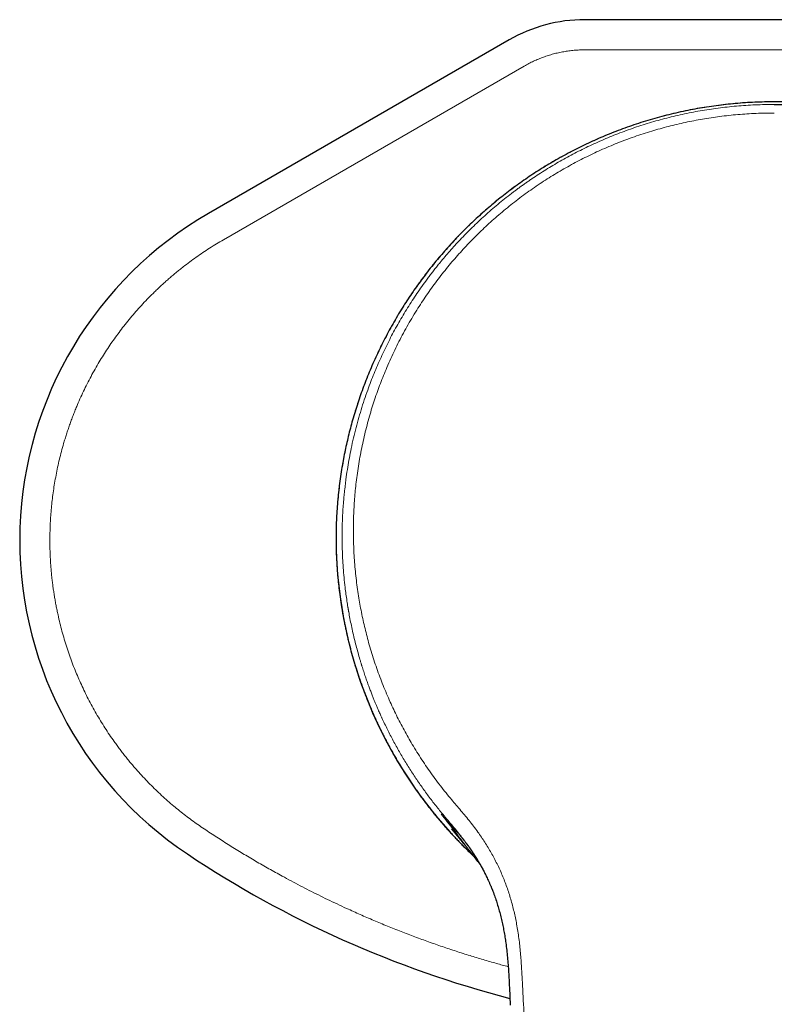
# Model space of a CAD drawing. Header units: millimetres. Extents: x 8 to 802, y 12 to 450.
# Tile 2 of 28: x 282 to 332, y 155 to 220. Entities that reach past the tile are written whole.
import ezdxf

# ---------------------------------------------------------------- set-up
doc = ezdxf.new("R2010")
doc.units = ezdxf.units.MM

msp = doc.modelspace()

# ---------------------------------------------------------------- linework, layer by layer
at = {"color": 7, "linetype": 'Continuous', "lineweight": 30}
for p, q in [((344.565, 219.863), (319.435, 219.863)), ((314.435, 218.523), (294.5, 207.014)), ((314.447, 155.733), (314.506, 154.555))]:
    msp.add_line(p, q, dxfattribs=at)
at = {"color": 8, "linetype": 'Continuous', "lineweight": 0}
for p, q in [((344.565, 217.863), (319.435, 217.863)), ((315.435, 216.791), (295.5, 205.282)), ((302.961, 185.613), (302.96, 185.609)), ((302.96, 185.29), (302.961, 185.29))]:
    msp.add_line(p, q, dxfattribs=at)
at = {"color": 7, "linetype": 'Continuous', "lineweight": 30}
for centre, radius, start, end in [((319.435, 209.863), 10, 90, 120), ((307, 185.363), 25, 120, 236.25101), ((331.999, 185.561), 29.04, 180.53434, 226.65269), ((332, 222.78), 70, 236.25101, 255.50794)]:
    msp.add_arc(centre, radius, start, end, dxfattribs=at)
at = {"color": 8, "linetype": 'Continuous', "lineweight": 0}
for points, knots in [([(319.435, 217.863), (319.319, 217.862), (319.086, 217.859), (318.737, 217.835), (318.391, 217.797), (318.047, 217.744), (317.704, 217.676), (317.364, 217.593), (317.028, 217.495), (316.698, 217.383), (316.373, 217.257), (316.054, 217.116), (315.741, 216.962), (315.537, 216.848), (315.435, 216.791)], [0, 0, 0, 0, 0.083581, 0.16685, 0.249967, 0.333091, 0.416382, 0.499999, 0.583581, 0.66685, 0.749967, 0.833091, 0.916383, 1, 1, 1, 1]), ([(332, 214.419), (331.787, 214.417), (331.362, 214.415), (330.724, 214.393), (330.086, 214.358), (329.447, 214.309), (328.813, 214.246), (328.183, 214.169), (327.558, 214.08), (326.933, 213.976), (326.307, 213.859), (325.679, 213.726), (325.049, 213.578), (324.422, 213.417), (323.797, 213.241), (323.179, 213.052), (322.569, 212.85), (321.966, 212.636), (321.367, 212.408), (320.915, 212.225), (320.608, 212.095), (320.443, 212.025), (320.279, 211.953), (320.114, 211.88), (319.95, 211.806), (319.712, 211.696), (319.4, 211.549), (318.991, 211.349), (318.559, 211.129), (318.106, 210.887), (317.645, 210.631), (317.175, 210.359), (316.699, 210.07), (316.226, 209.771), (315.756, 209.462), (315.291, 209.142), (314.831, 208.812), (314.375, 208.471), (313.923, 208.12), (313.477, 207.759), (313.039, 207.389), (312.609, 207.012), (312.187, 206.627), (311.772, 206.232), (311.463, 205.927), (311.257, 205.718), (311.15, 205.608), (311.043, 205.498), (310.937, 205.387), (310.831, 205.275), (310.725, 205.162), (310.558, 204.981), (310.331, 204.731), (310.029, 204.388), (309.712, 204.016), (309.382, 203.614), (309.093, 203.25), (308.843, 202.924), (308.631, 202.641), (308.421, 202.353), (308.214, 202.062), (308.009, 201.766), (307.814, 201.476), (307.627, 201.193), (307.413, 200.859), (307.167, 200.462), (306.892, 199.999), (306.622, 199.526), (306.358, 199.042), (306.102, 198.549), (305.854, 198.05), (305.614, 197.543), (305.382, 197.025), (305.223, 196.651), (305.13, 196.426), (305.1, 196.352), (305.07, 196.278), (305.04, 196.204), (305.01, 196.13), (304.981, 196.055), (304.906, 195.866), (304.794, 195.573), (304.649, 195.175), (304.502, 194.757), (304.352, 194.303), (304.199, 193.813), (304.052, 193.311), (303.911, 192.796), (303.778, 192.27), (303.687, 191.88), (303.632, 191.631), (303.609, 191.528), (303.587, 191.424), (303.565, 191.32), (303.545, 191.221), (303.527, 191.134), (303.504, 191.018), (303.474, 190.866), (303.435, 190.656), (303.394, 190.426), (303.351, 190.176), (303.309, 189.916), (303.268, 189.645), (303.228, 189.366), (303.19, 189.078), (303.154, 188.782), (303.12, 188.475), (303.088, 188.157), (303.058, 187.825), (303.032, 187.482), (303.008, 187.127), (302.989, 186.762), (302.974, 186.387), (302.964, 186.002), (302.961, 185.741), (302.96, 185.609)], [0, 0, 0, 0, 0.0137993, 0.0276195, 0.0414612, 0.0553249, 0.069211, 0.0828715, 0.0965546, 0.1102607, 0.1239902, 0.137994, 0.1520231, 0.166078, 0.180159, 0.1942668, 0.2081491, 0.222058, 0.235994, 0.2499575, 0.2538556, 0.2577601, 0.2616711, 0.2655885, 0.2695125, 0.2734429, 0.2827332, 0.2920598, 0.3032103, 0.3144125, 0.3256668, 0.3377827, 0.3499589, 0.3621953, 0.3744924, 0.3868502, 0.3992692, 0.4117494, 0.424291, 0.4368944, 0.4495598, 0.4620594, 0.4746192, 0.4872393, 0.49992, 0.5032864, 0.5066612, 0.5100444, 0.5134359, 0.5168359, 0.5202442, 0.523661, 0.5331003, 0.5426032, 0.5539991, 0.5654854, 0.5770621, 0.5848651, 0.5927087, 0.6005931, 0.6085181, 0.6164839, 0.6244905, 0.6317769, 0.6390805, 0.6508896, 0.6628507, 0.674964, 0.6872295, 0.6996473, 0.7119918, 0.7244833, 0.7371221, 0.7499083, 0.7516709, 0.75344, 0.7552157, 0.7569979, 0.7587866, 0.7605819, 0.7623838, 0.7724107, 0.7815306, 0.7908084, 0.8020592, 0.8135338, 0.8252322, 0.8371547, 0.8493012, 0.8616718, 0.8640297, 0.8663955, 0.8687694, 0.8711512, 0.873541, 0.8755736, 0.8771157, 0.8814724, 0.8859989, 0.8914482, 0.8971251, 0.9030294, 0.9091613, 0.9155207, 0.9219882, 0.9286752, 0.9355818, 0.9427081, 0.9502062, 0.9579331, 0.9658887, 0.9740732, 0.9824866, 0.9911288, 1, 1, 1, 1]), ([(332, 214.246), (331.789, 214.244), (331.369, 214.242), (330.741, 214.22), (330.116, 214.186), (329.495, 214.138), (328.882, 214.078), (328.277, 214.005), (327.679, 213.92), (327.087, 213.823), (326.495, 213.714), (325.904, 213.592), (325.315, 213.457), (324.732, 213.311), (324.155, 213.153), (323.584, 212.984), (323.019, 212.804), (322.461, 212.614), (321.911, 212.413), (321.368, 212.202), (320.831, 211.982), (320.302, 211.751), (319.784, 211.513), (319.276, 211.268), (318.778, 211.015), (318.288, 210.754), (317.805, 210.484), (317.33, 210.207), (316.863, 209.923), (316.403, 209.631), (316.034, 209.386), (315.752, 209.194), (315.553, 209.056), (315.357, 208.916), (315.161, 208.776), (314.968, 208.634), (314.776, 208.491), (314.495, 208.278), (314.129, 207.991), (313.682, 207.627), (313.243, 207.254), (312.812, 206.874), (312.39, 206.485), (311.977, 206.089), (311.573, 205.685), (311.193, 205.291), (310.837, 204.907), (310.503, 204.535), (310.176, 204.157), (309.897, 203.822), (309.661, 203.531), (309.467, 203.287), (309.275, 203.04), (309.087, 202.792), (308.849, 202.471), (308.565, 202.075), (308.241, 201.603), (307.927, 201.126), (307.623, 200.644), (307.33, 200.158), (307.047, 199.667), (306.775, 199.173), (306.509, 198.667), (306.251, 198.149), (306, 197.62), (305.761, 197.087), (305.533, 196.552), (305.317, 196.014), (305.182, 195.653), (305.115, 195.472)], [0, 0, 0, 0, 0.017856, 0.035631, 0.053326, 0.070939, 0.088472, 0.105615, 0.12268, 0.139668, 0.15658, 0.173758, 0.190856, 0.207876, 0.224817, 0.24168, 0.258465, 0.275172, 0.291765, 0.308281, 0.32472, 0.341083, 0.35737, 0.373293, 0.389143, 0.40492, 0.420626, 0.436259, 0.451821, 0.467312, 0.482733, 0.489633, 0.49652, 0.503392, 0.51025, 0.517094, 0.523924, 0.53074, 0.547242, 0.563726, 0.580191, 0.596637, 0.613065, 0.629476, 0.645871, 0.662248, 0.676648, 0.691035, 0.70541, 0.719775, 0.728798, 0.737817, 0.746832, 0.755843, 0.76485, 0.781493, 0.798106, 0.81469, 0.831246, 0.847773, 0.864273, 0.880746, 0.897193, 0.914395, 0.931569, 0.948716, 0.965836, 0.982931, 1, 1, 1, 1]), ([(361.04, 185.609), (361.039, 185.749), (361.036, 186.024), (361.024, 186.431), (361.008, 186.827), (360.986, 187.21), (360.961, 187.582), (360.932, 187.936), (360.901, 188.272), (360.868, 188.591), (360.832, 188.899), (360.795, 189.196), (360.756, 189.484), (360.715, 189.76), (360.673, 190.027), (360.631, 190.283), (360.588, 190.528), (360.555, 190.709), (360.532, 190.829), (360.52, 190.891), (360.508, 190.953), (360.497, 191.013), (360.485, 191.073), (360.472, 191.139), (360.456, 191.216), (360.425, 191.368), (360.378, 191.588), (360.3, 191.937), (360.203, 192.347), (360.083, 192.817), (359.958, 193.276), (359.827, 193.726), (359.691, 194.166), (359.543, 194.621), (359.382, 195.091), (359.206, 195.572), (359.026, 196.041), (358.891, 196.377), (358.804, 196.585), (358.768, 196.671), (358.731, 196.757), (358.695, 196.843), (358.658, 196.928), (358.621, 197.014), (358.528, 197.225), (358.385, 197.543), (358.186, 197.965), (357.979, 198.388), (357.754, 198.829), (357.51, 199.286), (357.28, 199.699), (357.066, 200.07), (356.869, 200.4), (356.67, 200.725), (356.468, 201.045), (356.259, 201.367), (356.039, 201.696), (355.777, 202.076), (355.477, 202.496), (355.138, 202.951), (354.793, 203.396), (354.442, 203.831), (354.087, 204.253), (353.73, 204.663), (353.37, 205.061), (353.006, 205.448), (352.721, 205.742), (352.518, 205.945), (352.399, 206.063), (352.28, 206.179), (352.16, 206.295), (352.04, 206.411), (351.919, 206.525), (351.727, 206.705), (351.462, 206.947), (351.101, 207.267), (350.714, 207.599), (350.299, 207.941), (349.871, 208.282), (349.428, 208.621), (348.969, 208.957), (348.507, 209.282), (348.04, 209.598), (347.569, 209.903), (347.094, 210.197), (346.616, 210.481), (346.135, 210.755), (345.651, 211.018), (345.166, 211.27), (344.683, 211.51), (344.2, 211.738), (343.715, 211.957), (343.319, 212.127), (343.015, 212.253), (342.803, 212.338), (342.591, 212.422), (342.378, 212.505), (342.164, 212.585), (341.95, 212.664), (341.735, 212.742), (341.442, 212.845), (341.068, 212.97), (340.614, 213.115), (340.106, 213.268), (339.545, 213.426), (338.929, 213.584), (338.31, 213.728), (337.685, 213.86), (337.055, 213.979), (336.42, 214.083), (335.783, 214.174), (335.145, 214.251), (334.511, 214.312), (333.88, 214.36), (333.253, 214.394), (332.626, 214.415), (332.209, 214.417), (332, 214.419)], [0, 0, 0, 0, 0.009381, 0.018506, 0.027374, 0.035986, 0.044342, 0.052442, 0.059844, 0.067018, 0.073965, 0.080684, 0.087176, 0.09344, 0.099476, 0.105285, 0.110866, 0.11622, 0.117652, 0.119068, 0.120466, 0.121847, 0.12321, 0.124557, 0.126364, 0.128456, 0.13499, 0.141464, 0.152469, 0.163296, 0.173944, 0.184414, 0.194705, 0.204818, 0.216507, 0.22795, 0.239144, 0.250091, 0.25218, 0.254264, 0.256345, 0.258422, 0.260495, 0.262564, 0.264629, 0.275917, 0.285896, 0.295782, 0.307429, 0.318943, 0.330324, 0.338945, 0.347488, 0.355953, 0.364341, 0.372652, 0.381544, 0.390656, 0.403323, 0.415885, 0.428344, 0.440699, 0.45295, 0.464882, 0.476714, 0.488446, 0.500079, 0.503766, 0.507448, 0.511125, 0.514797, 0.518464, 0.522125, 0.525782, 0.535811, 0.545802, 0.557646, 0.569436, 0.581172, 0.593687, 0.60614, 0.618533, 0.630864, 0.643135, 0.655345, 0.667495, 0.679585, 0.691615, 0.703586, 0.715285, 0.726927, 0.738513, 0.750042, 0.755021, 0.759997, 0.764969, 0.769938, 0.774903, 0.779865, 0.784824, 0.789779, 0.80015, 0.810506, 0.820848, 0.834676, 0.848478, 0.862256, 0.87601, 0.889988, 0.903943, 0.917874, 0.931781, 0.945666, 0.959281, 0.972874, 0.986447, 1, 1, 1, 1]), ([(310.54, 168.267), (310.411, 168.424), (310.153, 168.737), (309.78, 169.217), (309.418, 169.703), (309.067, 170.197), (308.727, 170.697), (308.399, 171.204), (308.091, 171.702), (307.802, 172.192), (307.531, 172.673), (307.271, 173.159), (307.02, 173.649), (306.779, 174.144), (306.541, 174.658), (306.308, 175.192), (306.079, 175.747), (305.863, 176.306), (305.659, 176.869), (305.467, 177.437), (305.288, 178.009), (305.125, 178.568), (304.979, 179.115), (304.847, 179.649), (304.726, 180.185), (304.616, 180.724), (304.516, 181.265), (304.424, 181.826), (304.342, 182.405), (304.27, 183.002), (304.211, 183.602), (304.166, 184.204), (304.133, 184.808), (304.114, 185.413), (304.108, 186.002), (304.114, 186.576), (304.131, 187.133), (304.16, 187.69), (304.2, 188.248), (304.251, 188.805), (304.316, 189.38), (304.396, 189.971), (304.491, 190.577), (304.6, 191.183), (304.723, 191.787), (304.86, 192.39), (305.011, 192.991), (305.171, 193.572), (305.339, 194.135), (305.513, 194.679), (305.699, 195.22), (305.897, 195.758), (306.107, 196.293), (306.334, 196.841), (306.581, 197.401), (306.849, 197.972), (307.13, 198.538), (307.425, 199.099), (307.733, 199.654), (308.055, 200.202), (308.38, 200.73), (308.708, 201.235), (309.037, 201.72), (309.377, 202.199), (309.728, 202.671), (310.089, 203.136), (310.455, 203.587), (310.825, 204.024), (311.199, 204.447), (311.581, 204.863), (311.973, 205.272), (312.373, 205.673), (312.782, 206.066), (313.199, 206.452), (313.631, 206.835), (314.079, 207.215), (314.542, 207.592), (315.013, 207.959), (315.493, 208.316), (315.98, 208.664), (316.468, 208.995), (316.956, 209.312), (317.442, 209.614), (317.935, 209.907), (318.434, 210.189), (318.94, 210.461), (319.451, 210.723), (319.967, 210.975), (320.497, 211.22), (321.041, 211.457), (321.598, 211.686), (322.161, 211.904), (322.728, 212.109), (323.3, 212.302), (323.867, 212.48), (324.429, 212.643), (324.986, 212.792), (325.545, 212.93), (326.108, 213.057), (326.673, 213.172), (327.241, 213.275), (327.81, 213.367), (328.391, 213.448), (328.982, 213.518), (329.584, 213.577), (330.187, 213.622), (330.791, 213.654), (331.395, 213.675), (331.798, 213.678), (332, 213.679)], [0, 0, 0, 0, 0.009992, 0.019982, 0.02997, 0.039956, 0.049942, 0.059928, 0.069913, 0.079066, 0.088219, 0.097373, 0.106526, 0.11568, 0.124833, 0.134819, 0.144804, 0.154789, 0.164774, 0.174758, 0.184741, 0.194723, 0.203872, 0.21302, 0.222168, 0.231315, 0.240461, 0.249607, 0.259585, 0.269562, 0.279539, 0.289517, 0.299495, 0.309473, 0.319451, 0.328597, 0.337744, 0.34689, 0.356037, 0.365183, 0.374329, 0.384306, 0.394283, 0.40426, 0.414237, 0.424214, 0.434191, 0.444168, 0.453315, 0.462463, 0.471611, 0.48076, 0.489911, 0.499063, 0.50905, 0.519038, 0.529027, 0.539018, 0.54901, 0.559004, 0.568998, 0.578161, 0.587324, 0.596489, 0.605654, 0.614821, 0.623989, 0.632741, 0.641494, 0.650249, 0.659005, 0.667762, 0.67652, 0.68528, 0.694041, 0.703221, 0.712402, 0.721584, 0.730769, 0.739954, 0.749141, 0.757911, 0.766683, 0.775456, 0.78423, 0.793005, 0.80178, 0.810557, 0.819335, 0.828531, 0.837728, 0.846926, 0.856124, 0.865323, 0.874522, 0.883304, 0.892086, 0.900869, 0.909651, 0.918434, 0.927218, 0.936001, 0.944785, 0.953987, 0.963189, 0.972392, 0.981594, 0.990797, 1, 1, 1, 1]), ([(295.5, 205.282), (295.346, 205.191), (295.037, 205.01), (294.582, 204.725), (294.135, 204.431), (293.695, 204.127), (293.262, 203.813), (292.896, 203.533), (292.592, 203.292), (292.348, 203.093), (292.106, 202.891), (291.867, 202.685), (291.631, 202.475), (291.397, 202.262), (291.166, 202.046), (290.881, 201.771), (290.544, 201.435), (290.162, 201.034), (289.789, 200.624), (289.428, 200.207), (289.076, 199.781), (288.742, 199.355), (288.424, 198.93), (288.122, 198.505), (287.829, 198.073), (287.545, 197.634), (287.265, 197.179), (286.991, 196.709), (286.723, 196.224), (286.468, 195.733), (286.224, 195.237), (285.993, 194.735), (285.804, 194.298), (285.653, 193.927), (285.534, 193.624), (285.419, 193.319), (285.308, 193.013), (285.202, 192.704), (285.1, 192.394), (285.003, 192.082), (284.889, 191.701), (284.764, 191.251), (284.633, 190.731), (284.514, 190.208), (284.407, 189.684), (284.313, 189.158), (284.232, 188.641), (284.165, 188.131), (284.11, 187.63), (284.066, 187.126), (284.033, 186.622), (284.01, 186.105), (283.999, 185.578), (284, 185.042), (284.014, 184.507), (284.04, 183.973), (284.078, 183.44), (284.122, 182.981), (284.166, 182.595), (284.206, 182.283), (284.251, 181.971), (284.299, 181.659), (284.353, 181.348), (284.41, 181.037), (284.472, 180.726), (284.554, 180.339), (284.662, 179.875), (284.801, 179.339), (284.952, 178.806), (285.115, 178.279), (285.292, 177.756), (285.477, 177.247), (285.67, 176.752), (285.871, 176.271), (286.083, 175.794), (286.306, 175.321), (286.544, 174.844), (286.799, 174.362), (287.07, 173.879), (287.352, 173.402), (287.644, 172.934), (287.948, 172.473), (288.22, 172.082), (288.455, 171.757), (288.649, 171.496), (288.847, 171.237), (289.049, 170.982), (289.255, 170.729), (289.465, 170.478), (289.679, 170.23), (289.942, 169.933), (290.259, 169.589), (290.631, 169.203), (291.011, 168.826), (291.4, 168.459), (291.797, 168.101), (292.194, 167.759), (292.591, 167.433), (292.988, 167.121), (293.392, 166.818), (293.803, 166.523), (294.083, 166.334), (294.222, 166.239)], [0, 0, 0, 0, 0.011519, 0.023011, 0.034483, 0.045939, 0.057388, 0.068834, 0.075581, 0.082331, 0.089084, 0.095843, 0.102609, 0.109382, 0.116165, 0.122957, 0.134861, 0.146736, 0.158588, 0.170423, 0.18225, 0.194075, 0.205228, 0.216392, 0.227571, 0.238772, 0.25, 0.261904, 0.273778, 0.28563, 0.297466, 0.309293, 0.321117, 0.328087, 0.33506, 0.342038, 0.349022, 0.356013, 0.363012, 0.370022, 0.377043, 0.388561, 0.400053, 0.411523, 0.42298, 0.434428, 0.445874, 0.456671, 0.467476, 0.478296, 0.489136, 0.5, 0.511518, 0.523009, 0.53448, 0.545937, 0.557385, 0.568831, 0.575578, 0.582328, 0.589082, 0.595841, 0.602607, 0.609381, 0.616164, 0.622957, 0.634861, 0.646736, 0.658588, 0.670423, 0.68225, 0.694075, 0.705228, 0.716392, 0.727571, 0.738772, 0.75, 0.761904, 0.773778, 0.78563, 0.797466, 0.809293, 0.821117, 0.828087, 0.83506, 0.842038, 0.849022, 0.856013, 0.863012, 0.870022, 0.877043, 0.888562, 0.900054, 0.911526, 0.922982, 0.934431, 0.945877, 0.956673, 0.967478, 0.978298, 0.989137, 1, 1, 1, 1]), ([(305.115, 195.472), (305.038, 195.258), (304.883, 194.827), (304.67, 194.171), (304.47, 193.506), (304.286, 192.83), (304.116, 192.144), (303.968, 191.477), (303.841, 190.829), (303.732, 190.202), (303.626, 189.501), (303.561, 188.979), (303.525, 188.641), (303.516, 188.558), (303.508, 188.474), (303.499, 188.39), (303.491, 188.306), (303.484, 188.222), (303.476, 188.137), (303.456, 187.913), (303.428, 187.542), (303.397, 187.02), (303.376, 186.482), (303.364, 185.928), (303.363, 185.359), (303.374, 184.773), (303.398, 184.167), (303.437, 183.54), (303.491, 182.893), (303.553, 182.308), (303.618, 181.788), (303.68, 181.355), (303.728, 181.054), (303.756, 180.884), (303.765, 180.831), (303.774, 180.778), (303.783, 180.725), (303.792, 180.672), (303.824, 180.487), (303.884, 180.166), (303.977, 179.701), (304.083, 179.217), (304.198, 178.735), (304.32, 178.258), (304.444, 177.806), (304.549, 177.444), (304.614, 177.231), (304.639, 177.15), (304.646, 177.125), (304.654, 177.1), (304.662, 177.075), (304.67, 177.049), (304.713, 176.912), (304.79, 176.67), (304.904, 176.331), (305.015, 176.011), (305.124, 175.712), (305.228, 175.431), (305.329, 175.17), (305.424, 174.929), (305.514, 174.706), (305.599, 174.503), (305.677, 174.318), (305.749, 174.151), (305.816, 173.998), (305.878, 173.861), (305.931, 173.743), (305.964, 173.67), (305.98, 173.635), (305.984, 173.626), (305.988, 173.618), (305.992, 173.61), (305.995, 173.602), (305.999, 173.594), (306.119, 173.334), (306.362, 172.827), (306.747, 172.08), (307.152, 171.347), (307.577, 170.628), (308.02, 169.927), (308.478, 169.246), (308.952, 168.583), (309.441, 167.935), (309.783, 167.516), (309.953, 167.306)], [0, 0, 0, 0, 0.022215, 0.044666, 0.067353, 0.090276, 0.113438, 0.136838, 0.157627, 0.178603, 0.199765, 0.227984, 0.230773, 0.233566, 0.236361, 0.23916, 0.241962, 0.244766, 0.247575, 0.250386, 0.267237, 0.284636, 0.302582, 0.321077, 0.340118, 0.359707, 0.379844, 0.401088, 0.422908, 0.445305, 0.460403, 0.475753, 0.489468, 0.491279, 0.493093, 0.49491, 0.49673, 0.498554, 0.500381, 0.515652, 0.531651, 0.548378, 0.565832, 0.581793, 0.598317, 0.613323, 0.620064, 0.620953, 0.621844, 0.622736, 0.623629, 0.624524, 0.62542, 0.638197, 0.650309, 0.661755, 0.672537, 0.682655, 0.692107, 0.700895, 0.709019, 0.716479, 0.723274, 0.729405, 0.734873, 0.740208, 0.744711, 0.747984, 0.748311, 0.74863, 0.748941, 0.749244, 0.749539, 0.749825, 0.750104, 0.778533, 0.80685, 0.835055, 0.863149, 0.891132, 0.918508, 0.945777, 0.972941, 1, 1, 1, 1]), ([(302.96, 185.609), (302.96, 185.574), (302.959, 185.505), (302.96, 185.398), (302.96, 185.326), (302.96, 185.29)], [0, 0, 0, 0, 0.333537, 0.666063, 1, 1, 1, 1]), ([(315.305, 156.082), (315.297, 156.244), (315.281, 156.569), (315.254, 157.054), (315.222, 157.539), (315.183, 158.021), (315.135, 158.501), (315.078, 158.978), (315.01, 159.452), (314.933, 159.907), (314.847, 160.342), (314.755, 160.757), (314.652, 161.17), (314.538, 161.578), (314.414, 161.982), (314.279, 162.382), (314.133, 162.776), (313.976, 163.165), (313.808, 163.547), (313.629, 163.924), (313.44, 164.295), (313.241, 164.657), (313.034, 165.011), (312.818, 165.356), (312.593, 165.695), (312.345, 166.049), (312.072, 166.416), (311.774, 166.796), (311.469, 167.169), (311.16, 167.536), (310.848, 167.901), (310.643, 168.145), (310.54, 168.267)], [0, 0, 0, 0, 0.03581, 0.071608, 0.107355, 0.143026, 0.178608, 0.214096, 0.249493, 0.284809, 0.31646, 0.348061, 0.379618, 0.411135, 0.442611, 0.474041, 0.505416, 0.53666, 0.567857, 0.59902, 0.630156, 0.661269, 0.691805, 0.722318, 0.752807, 0.783271, 0.819502, 0.855693, 0.891839, 0.927938, 0.963988, 1, 1, 1, 1]), ([(309.925, 167.215), (309.965, 167.169), (310.046, 167.076), (310.175, 166.929), (310.31, 166.778), (310.45, 166.621), (310.597, 166.457), (310.739, 166.297), (310.875, 166.144), (311.001, 165.999), (311.129, 165.85), (311.258, 165.696), (311.388, 165.538), (311.536, 165.353), (311.666, 165.184), (311.753, 165.066), (311.779, 165.031)], [0, 0, 0, 0, 0.08067, 0.161204, 0.241665, 0.322118, 0.402635, 0.48491, 0.549983, 0.61476, 0.679283, 0.743596, 0.807738, 0.871752, 0.961934, 1, 1, 1, 1]), ([(312.249, 164.21), (312.137, 164.355), (311.893, 164.671), (311.522, 165.161), (311.13, 165.678), (310.734, 166.194), (310.335, 166.708), (310.062, 167.046), (309.925, 167.215)], [0, 0, 0, 0, 0.144693, 0.315317, 0.486309, 0.657514, 0.828787, 1, 1, 1, 1]), ([(309.953, 167.306), (310.064, 167.174), (310.283, 166.911), (310.614, 166.523), (310.936, 166.137), (311.225, 165.778), (311.481, 165.446), (311.706, 165.139), (311.922, 164.829), (312.13, 164.513), (312.331, 164.19), (312.524, 163.858), (312.708, 163.521), (312.883, 163.176), (313.05, 162.825), (313.205, 162.475), (313.298, 162.239), (313.344, 162.124)], [0, 0, 0, 0, 0.0825684, 0.1642392, 0.2448099, 0.3242508, 0.3859481, 0.4471219, 0.507904, 0.5684402, 0.6301096, 0.6918167, 0.7536781, 0.8157737, 0.8781384, 0.940754, 1, 1, 1, 1]), ([(294.222, 166.239), (294.503, 166.053), (295.063, 165.683), (295.913, 165.143), (296.77, 164.614), (297.634, 164.099), (298.506, 163.597), (299.29, 163.162), (299.982, 162.788), (300.582, 162.471), (301.185, 162.161), (301.792, 161.857), (302.406, 161.556), (303.03, 161.258), (303.749, 160.924), (304.558, 160.56), (305.458, 160.171), (306.364, 159.795), (307.274, 159.432), (308.034, 159.141), (308.642, 158.917), (309.094, 158.753), (309.548, 158.592), (310.004, 158.435), (310.46, 158.281), (310.918, 158.13), (311.377, 157.982), (311.974, 157.794), (312.71, 157.571), (313.554, 157.327), (314.109, 157.176), (314.37, 157.105)], [0, 0, 0, 0, 0.045363, 0.09069, 0.135989, 0.18127, 0.226545, 0.271822, 0.302321, 0.33283, 0.36335, 0.393885, 0.424437, 0.455715, 0.487273, 0.531425, 0.575552, 0.619662, 0.663766, 0.707872, 0.729535, 0.751202, 0.772873, 0.794551, 0.816236, 0.837929, 0.859632, 0.881344, 0.922437, 0.963496, 1, 1, 1, 1]), ([(318.849, 104.744), (318.781, 105.521), (318.646, 107.074), (318.447, 109.402), (318.252, 111.727), (318.062, 114.05), (317.876, 116.37), (317.694, 118.687), (317.521, 120.937), (317.357, 123.121), (317.201, 125.239), (317.049, 127.354), (316.9, 129.467), (316.754, 131.576), (316.612, 133.682), (316.474, 135.786), (316.339, 137.888), (316.207, 139.988), (316.079, 142.086), (315.954, 144.18), (315.834, 146.23), (315.721, 148.237), (315.613, 150.201), (315.507, 152.162), (315.405, 154.123), (315.339, 155.428), (315.305, 156.082)], [0, 0, 0, 0, 0.0448, 0.0896132, 0.1344253, 0.1792306, 0.2240293, 0.2688255, 0.3136243, 0.3546959, 0.3957738, 0.4368546, 0.4779293, 0.5189827, 0.5600216, 0.6010709, 0.64214, 0.6832253, 0.7243158, 0.7653971, 0.8064575, 0.8451475, 0.8838196, 0.9224921, 0.9612004, 1, 1, 1, 1])]:
    msp.add_open_spline(points, degree=3, knots=knots, dxfattribs=at)
at = {"color": 7, "linetype": 'Continuous', "lineweight": 30}
for points, knots in [([(332, 214.419), (331.784, 214.418), (331.353, 214.415), (330.707, 214.392), (330.062, 214.357), (329.417, 214.306), (328.778, 214.242), (328.144, 214.165), (327.516, 214.074), (326.89, 213.969), (326.264, 213.85), (325.636, 213.717), (325.008, 213.569), (324.383, 213.407), (323.763, 213.231), (323.151, 213.043), (322.546, 212.842), (321.951, 212.63), (321.36, 212.405), (320.784, 212.172), (320.223, 211.93), (319.677, 211.682), (319.137, 211.422), (318.602, 211.152), (318.074, 210.87), (317.561, 210.584), (317.065, 210.293), (316.584, 209.999), (316.11, 209.696), (315.641, 209.384), (315.179, 209.063), (314.724, 208.733), (314.275, 208.395), (313.834, 208.049), (313.399, 207.694), (312.974, 207.333), (312.559, 206.967), (312.153, 206.595), (311.755, 206.216), (311.355, 205.82), (310.952, 205.405), (310.548, 204.972), (310.153, 204.531), (309.767, 204.083), (309.391, 203.627), (309.032, 203.172), (308.688, 202.72), (308.36, 202.271), (308.042, 201.816), (307.732, 201.355), (307.419, 200.87), (307.105, 200.361), (306.792, 199.827), (306.49, 199.288), (306.2, 198.742), (305.921, 198.19), (305.655, 197.633), (305.401, 197.071), (305.163, 196.513), (304.941, 195.959), (304.733, 195.412), (304.537, 194.86), (304.352, 194.305), (304.178, 193.747), (304.019, 193.196), (303.873, 192.652), (303.741, 192.118), (303.619, 191.58), (303.507, 191.041), (303.401, 190.479), (303.304, 189.894), (303.215, 189.286), (303.14, 188.677), (303.077, 188.066), (303.028, 187.454), (302.992, 186.841), (302.967, 186.227), (302.962, 185.818), (302.96, 185.613)], [0, 0, 0, 0, 0.013998, 0.027995, 0.041993, 0.05599, 0.069987, 0.083734, 0.097481, 0.111227, 0.124974, 0.13897, 0.152966, 0.166962, 0.180958, 0.194954, 0.2087, 0.222446, 0.236193, 0.249939, 0.263003, 0.276067, 0.289131, 0.302195, 0.315259, 0.328323, 0.340642, 0.35296, 0.365278, 0.377597, 0.389915, 0.402234, 0.414552, 0.426871, 0.43919, 0.451508, 0.463607, 0.475706, 0.487804, 0.499903, 0.512968, 0.526033, 0.539098, 0.552162, 0.565228, 0.578293, 0.590612, 0.602931, 0.61525, 0.627569, 0.639889, 0.653639, 0.667389, 0.68114, 0.69489, 0.708641, 0.722392, 0.736144, 0.749896, 0.762964, 0.776033, 0.789103, 0.802172, 0.815242, 0.828313, 0.840637, 0.852961, 0.865285, 0.87761, 0.889935, 0.903692, 0.917448, 0.931205, 0.944963, 0.958721, 0.97248, 0.98624, 1, 1, 1, 1]), ([(361.04, 185.613), (361.038, 185.808), (361.033, 186.197), (361.011, 186.78), (360.978, 187.362), (360.933, 187.944), (360.877, 188.525), (360.81, 189.093), (360.733, 189.65), (360.648, 190.194), (360.552, 190.736), (360.446, 191.276), (360.325, 191.835), (360.188, 192.413), (360.033, 193.008), (359.866, 193.6), (359.686, 194.189), (359.493, 194.774), (359.288, 195.354), (359.071, 195.931), (358.845, 196.494), (358.611, 197.042), (358.37, 197.577), (358.119, 198.107), (357.856, 198.632), (357.583, 199.152), (357.305, 199.657), (357.022, 200.147), (356.735, 200.622), (356.439, 201.092), (356.135, 201.556), (355.821, 202.014), (355.498, 202.467), (355.166, 202.914), (354.826, 203.354), (354.477, 203.788), (354.122, 204.214), (353.76, 204.63), (353.393, 205.037), (353.018, 205.437), (352.625, 205.841), (352.213, 206.247), (351.782, 206.655), (351.343, 207.055), (350.895, 207.446), (350.439, 207.828), (349.984, 208.194), (349.53, 208.543), (349.079, 208.878), (348.62, 209.204), (348.156, 209.521), (347.684, 209.829), (347.207, 210.128), (346.724, 210.418), (346.235, 210.699), (345.74, 210.971), (345.243, 211.231), (344.743, 211.48), (344.242, 211.719), (343.736, 211.948), (343.199, 212.179), (342.629, 212.41), (342.028, 212.638), (341.421, 212.853), (340.809, 213.055), (340.196, 213.243), (339.583, 213.416), (338.97, 213.574), (338.353, 213.719), (337.729, 213.852), (337.098, 213.971), (336.461, 214.077), (335.822, 214.169), (335.18, 214.247), (334.541, 214.31), (333.904, 214.359), (333.27, 214.393), (332.635, 214.415), (332.212, 214.418), (332, 214.419)], [0, 0, 0, 0, 0.013076, 0.026152, 0.039227, 0.052302, 0.065376, 0.07845, 0.090776, 0.103102, 0.115427, 0.127752, 0.140077, 0.153832, 0.167586, 0.18134, 0.195094, 0.208847, 0.2226, 0.236352, 0.250105, 0.263173, 0.276241, 0.289309, 0.302377, 0.315444, 0.328511, 0.340831, 0.353152, 0.365471, 0.377791, 0.39011, 0.402429, 0.414748, 0.427067, 0.439385, 0.451704, 0.463802, 0.475901, 0.487999, 0.500098, 0.513163, 0.526229, 0.539294, 0.552359, 0.565425, 0.57849, 0.590809, 0.603128, 0.615446, 0.627765, 0.640083, 0.652401, 0.664719, 0.677037, 0.689355, 0.701673, 0.71377, 0.725867, 0.737964, 0.750061, 0.764058, 0.778054, 0.79205, 0.806045, 0.820041, 0.833787, 0.847533, 0.861279, 0.875025, 0.889021, 0.903018, 0.917015, 0.931012, 0.945009, 0.958757, 0.972504, 0.986252, 1, 1, 1, 1]), ([(332, 214.246), (332.188, 214.245), (332.565, 214.242), (333.128, 214.225), (333.69, 214.198), (334.249, 214.159), (334.803, 214.11), (335.352, 214.051), (335.894, 213.982), (336.433, 213.902), (337.003, 213.808), (337.604, 213.695), (338.233, 213.562), (338.858, 213.415), (339.477, 213.255), (340.091, 213.082), (340.57, 212.935), (340.917, 212.823), (341.135, 212.751), (341.352, 212.677), (341.568, 212.602), (341.782, 212.525), (341.996, 212.446), (342.332, 212.319), (342.788, 212.14), (343.338, 211.909), (343.861, 211.677), (344.357, 211.446), (344.846, 211.207), (345.358, 210.944), (345.891, 210.656), (346.445, 210.341), (346.987, 210.016), (347.52, 209.681), (348.041, 209.337), (348.444, 209.058), (348.735, 208.851), (348.917, 208.719), (349.097, 208.585), (349.276, 208.451), (349.454, 208.315), (349.631, 208.179), (349.908, 207.96), (350.282, 207.657), (350.731, 207.277), (351.154, 206.904), (351.552, 206.539), (351.941, 206.168), (352.347, 205.767), (352.766, 205.335), (353.197, 204.872), (353.616, 204.401), (354.022, 203.923), (354.416, 203.438), (354.781, 202.969), (355.118, 202.517), (355.43, 202.082), (355.733, 201.641), (356.029, 201.195), (356.314, 200.745), (356.59, 200.293), (356.856, 199.838), (357.113, 199.379), (357.378, 198.885), (357.648, 198.356), (357.921, 197.791), (358.181, 197.22), (358.429, 196.643), (358.666, 196.06), (358.812, 195.668), (358.885, 195.472)], [0, 0, 0, 0, 0.015984, 0.031927, 0.047829, 0.06369, 0.079511, 0.095009, 0.110469, 0.12589, 0.141273, 0.159535, 0.177743, 0.195898, 0.213999, 0.232047, 0.250042, 0.256557, 0.26306, 0.269551, 0.276029, 0.282494, 0.288947, 0.295387, 0.313033, 0.330585, 0.346178, 0.361696, 0.37714, 0.39251, 0.410712, 0.428809, 0.446804, 0.464696, 0.482485, 0.500173, 0.506587, 0.512994, 0.519393, 0.525785, 0.532169, 0.538545, 0.544914, 0.562391, 0.579811, 0.595319, 0.610783, 0.626203, 0.641581, 0.659833, 0.678025, 0.696158, 0.714234, 0.732252, 0.750214, 0.765685, 0.78118, 0.7967, 0.812245, 0.827815, 0.843132, 0.858475, 0.873843, 0.889238, 0.9076, 0.926, 0.944439, 0.962919, 0.981439, 1, 1, 1, 1]), ([(302.96, 185.613), (302.96, 185.578), (302.959, 185.507), (302.959, 185.399), (302.96, 185.327), (302.96, 185.29)], [0, 0, 0, 0, 0.333202, 0.666543, 1, 1, 1, 1]), ([(302.961, 185.29), (302.961, 185.24), (302.962, 185.084), (302.968, 184.821), (302.978, 184.502), (302.991, 184.184), (303.008, 183.865), (303.028, 183.547), (303.052, 183.228), (303.08, 182.911), (303.111, 182.593), (303.145, 182.275), (303.183, 181.958), (303.224, 181.642), (303.269, 181.326), (303.317, 181.01), (303.369, 180.695), (303.424, 180.38), (303.483, 180.066), (303.545, 179.753), (303.611, 179.44), (303.68, 179.128), (303.752, 178.817), (303.828, 178.506), (303.908, 178.196), (303.991, 177.888), (304.077, 177.58), (304.166, 177.273), (304.259, 176.966), (304.356, 176.661), (304.455, 176.357), (304.559, 176.054), (304.665, 175.752), (304.775, 175.452), (304.888, 175.152), (305.004, 174.854), (305.124, 174.557), (305.247, 174.261), (305.373, 173.967), (305.503, 173.674), (305.636, 173.382), (305.772, 173.092), (305.911, 172.803), (306.053, 172.516), (306.199, 172.23), (306.348, 171.946), (306.5, 171.664), (306.655, 171.383), (306.813, 171.104), (306.974, 170.826), (307.138, 170.551), (307.306, 170.277), (307.476, 170.005), (307.65, 169.735), (307.826, 169.466), (308.006, 169.2), (308.188, 168.936), (308.374, 168.673), (308.562, 168.413), (308.753, 168.154), (308.947, 167.898), (309.144, 167.644), (309.344, 167.392), (309.547, 167.142), (309.752, 166.894), (309.961, 166.649), (310.172, 166.406), (310.385, 166.165), (310.602, 165.927), (310.821, 165.691), (311.043, 165.457), (311.267, 165.225), (311.494, 164.997), (311.724, 164.77), (311.915, 164.585), (312.032, 164.475), (312.069, 164.44)], [0, 0, 0, 0, 0.006427, 0.020067, 0.033708, 0.047352, 0.060996, 0.074643, 0.088291, 0.101941, 0.115592, 0.129245, 0.1429, 0.156556, 0.170214, 0.183874, 0.197536, 0.211199, 0.224864, 0.238531, 0.252199, 0.265869, 0.279541, 0.293214, 0.30689, 0.320567, 0.334246, 0.347926, 0.361609, 0.375293, 0.388979, 0.402667, 0.416357, 0.430049, 0.443743, 0.457438, 0.471136, 0.484835, 0.498536, 0.51224, 0.525945, 0.539652, 0.553362, 0.567073, 0.580787, 0.594503, 0.608221, 0.621941, 0.635663, 0.649387, 0.663114, 0.676843, 0.690574, 0.704308, 0.718044, 0.731782, 0.745523, 0.759267, 0.773013, 0.786761, 0.800513, 0.814267, 0.828023, 0.841782, 0.855545, 0.86931, 0.883078, 0.896849, 0.910623, 0.9244, 0.93818, 0.951964, 0.965751, 0.979541, 0.993335, 1, 1, 1, 1]), ([(310.611, 166.237), (310.611, 166.237), (310.611, 166.237), (310.612, 166.235), (310.615, 166.232), (310.618, 166.228), (310.621, 166.224), (310.625, 166.22), (310.628, 166.216), (310.631, 166.212), (310.635, 166.208), (310.638, 166.204), (310.644, 166.197), (310.652, 166.188), (310.662, 166.176), (310.674, 166.162), (310.687, 166.146), (310.701, 166.129), (310.717, 166.11), (310.734, 166.09), (310.75, 166.07), (310.766, 166.052), (310.779, 166.036), (310.79, 166.023), (310.8, 166.011), (310.811, 165.997), (310.823, 165.982), (310.836, 165.967), (310.848, 165.953), (310.858, 165.941), (310.866, 165.93), (310.875, 165.92), (310.885, 165.908), (310.898, 165.893), (310.911, 165.877), (310.924, 165.861), (310.935, 165.848), (310.944, 165.836), (310.953, 165.825), (310.964, 165.812), (310.977, 165.796), (310.992, 165.779), (311.007, 165.761), (311.021, 165.743), (311.035, 165.726), (311.05, 165.708), (311.066, 165.689), (311.084, 165.667), (311.103, 165.643), (311.123, 165.619), (311.145, 165.592), (311.17, 165.562), (311.2, 165.525), (311.236, 165.481), (311.275, 165.433), (311.314, 165.385), (311.35, 165.34), (311.385, 165.297), (311.422, 165.252), (311.463, 165.202), (311.508, 165.146), (311.557, 165.084), (311.609, 165.02), (311.667, 164.948), (311.729, 164.87), (311.795, 164.787), (311.871, 164.691), (311.957, 164.583), (312.048, 164.467), (312.112, 164.386), (312.146, 164.342), (312.159, 164.326), (312.174, 164.305), (312.195, 164.279), (312.22, 164.247), (312.238, 164.223), (312.248, 164.21)], [0, 0, 0, 0, 0.01038, 0.023676, 0.038517, 0.054608, 0.069182, 0.08156, 0.089745, 0.096579, 0.103082, 0.110067, 0.117536, 0.132077, 0.148162, 0.16535, 0.182818, 0.20055, 0.218547, 0.23665, 0.25331, 0.268141, 0.281149, 0.288501, 0.29681, 0.306075, 0.316296, 0.327076, 0.336506, 0.344337, 0.350057, 0.355676, 0.362985, 0.371998, 0.382267, 0.391335, 0.398828, 0.404322, 0.410009, 0.417045, 0.425427, 0.434956, 0.443728, 0.453554, 0.461335, 0.469581, 0.479171, 0.4897, 0.500705, 0.512107, 0.522473, 0.537541, 0.552307, 0.571006, 0.59291, 0.612029, 0.62858, 0.645138, 0.661547, 0.680261, 0.700669, 0.722957, 0.745922, 0.768216, 0.796441, 0.823722, 0.850185, 0.888551, 0.925536, 0.957195, 0.961358, 0.965764, 0.971708, 0.979395, 0.988826, 1, 1, 1, 1]), ([(311.772, 165.042), (311.772, 165.042), (311.772, 165.042), (311.772, 165.041), (311.773, 165.041), (311.773, 165.039), (311.774, 165.038), (311.776, 165.036), (311.778, 165.032), (311.781, 165.028), (311.785, 165.024), (311.788, 165.018), (311.793, 165.012), (311.798, 165.005), (311.804, 164.997), (311.81, 164.987), (311.82, 164.974), (311.83, 164.959), (311.839, 164.946), (311.847, 164.934), (311.856, 164.922), (311.865, 164.908), (311.875, 164.894), (311.885, 164.88), (311.894, 164.867), (311.903, 164.854), (311.909, 164.844), (311.917, 164.832), (311.928, 164.817), (311.944, 164.793), (311.967, 164.758), (311.996, 164.715), (312.029, 164.665), (312.066, 164.609), (312.113, 164.536), (312.17, 164.446), (312.239, 164.335), (312.298, 164.239), (312.344, 164.163), (312.376, 164.11), (312.405, 164.061), (312.429, 164.018), (312.45, 163.983), (312.466, 163.954), (312.479, 163.933), (312.488, 163.917), (312.496, 163.903), (312.506, 163.885), (312.519, 163.862), (312.536, 163.832), (312.568, 163.774), (312.618, 163.684), (312.684, 163.561), (312.754, 163.427), (312.827, 163.284), (312.901, 163.136), (312.972, 162.987), (313.033, 162.858), (313.082, 162.75), (313.121, 162.662), (313.159, 162.575), (313.196, 162.491), (313.229, 162.412), (313.256, 162.346), (313.279, 162.291), (313.295, 162.25), (313.308, 162.217), (313.318, 162.193), (313.324, 162.177), (313.329, 162.165), (313.333, 162.155), (313.336, 162.145), (313.34, 162.137), (313.343, 162.129), (313.344, 162.126), (313.344, 162.125)], [0, 0, 0, 0, 0.002736, 0.022613, 0.041971, 0.056818, 0.071346, 0.086416, 0.104121, 0.120251, 0.138127, 0.156372, 0.173327, 0.188994, 0.203135, 0.216369, 0.230966, 0.247387, 0.256089, 0.265231, 0.274816, 0.284844, 0.295237, 0.304637, 0.313956, 0.32115, 0.326245, 0.329525, 0.333319, 0.341529, 0.352501, 0.366229, 0.38255, 0.399624, 0.416949, 0.444754, 0.473377, 0.502925, 0.515899, 0.528892, 0.540527, 0.550513, 0.558853, 0.565549, 0.570603, 0.573794, 0.576461, 0.580494, 0.585961, 0.59286, 0.600917, 0.626505, 0.654545, 0.685039, 0.717928, 0.751431, 0.784723, 0.817803, 0.837, 0.856122, 0.875168, 0.894019, 0.911169, 0.926157, 0.937079, 0.946483, 0.952808, 0.958205, 0.961215, 0.964654, 0.96868, 0.973389, 0.980833, 0.989686, 1, 1, 1, 1]), ([(312.391, 164.028), (312.363, 164.063), (312.315, 164.124), (312.268, 164.185), (312.249, 164.21)], [0, 0, 0, 0, 0.583788, 1, 1, 1, 1]), ([(312.39, 164.027), (312.391, 164.026), (312.4, 164.015), (312.415, 163.996), (312.435, 163.97), (312.452, 163.948), (312.465, 163.931), (312.475, 163.918), (312.484, 163.906), (312.494, 163.893), (312.506, 163.877), (312.516, 163.865), (312.521, 163.858), (312.522, 163.857)], [0, 0, 0, 0, 0.016516, 0.170424, 0.304066, 0.41742, 0.51048, 0.583262, 0.636776, 0.736284, 0.853595, 0.974011, 1, 1, 1, 1]), ([(313.344, 162.124), (313.347, 162.118), (313.399, 161.99), (313.489, 161.736), (313.614, 161.364), (313.727, 160.988), (313.832, 160.608), (313.926, 160.226), (314.01, 159.843), (314.086, 159.458), (314.153, 159.069), (314.215, 158.651), (314.272, 158.201), (314.322, 157.719), (314.363, 157.23), (314.396, 156.736), (314.423, 156.236), (314.439, 155.901), (314.447, 155.733)], [0, 0, 0, 0, 0.0034353, 0.0642153, 0.1250251, 0.1858706, 0.2467789, 0.3077971, 0.3678934, 0.4282266, 0.4888724, 0.5499054, 0.6231609, 0.697145, 0.7718948, 0.8473803, 0.9234872, 1, 1, 1, 1])]:
    msp.add_open_spline(points, degree=3, knots=knots, dxfattribs=at)

doc.saveas('drawing.dxf')
